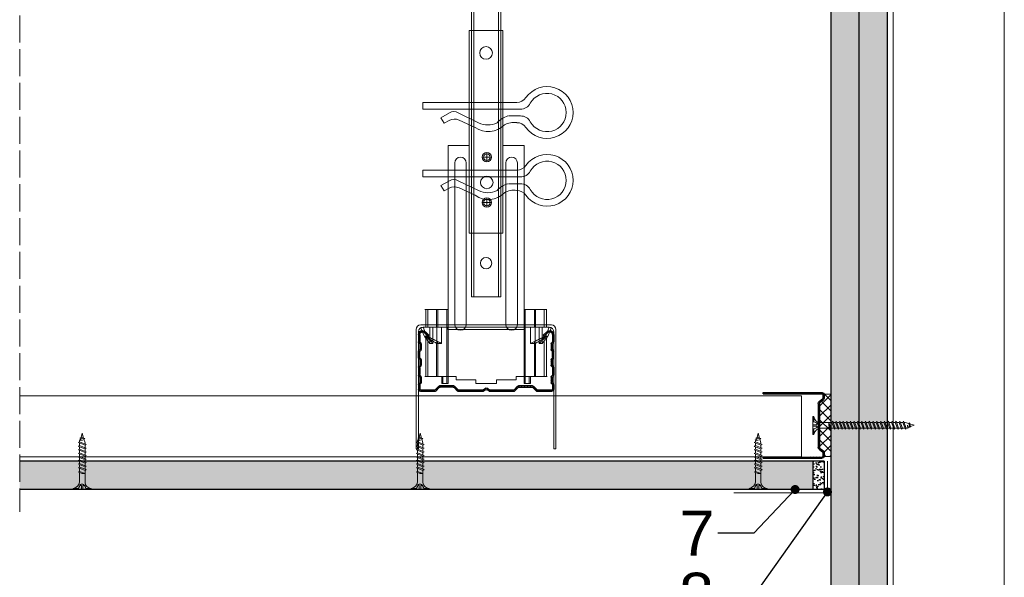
# Model space of a CAD drawing. Header units: millimetres. Extents: x -716 to 4054, y 815 to 2754.
# Tile 26 of 36: x 3051 to 3488, y 1057 to 1305. Entities that reach past the tile are written whole.
import ezdxf
from ezdxf import colors
from ezdxf.entities.mleader import LeaderData, LeaderLine
from ezdxf.math import Vec2, Vec3

# ---------------------------------------------------------------- set-up
doc = ezdxf.new("R2010")
doc.units = ezdxf.units.MM
doc.linetypes.add('ACAD_ISO02W100', pattern=[15, 12, -3])
for name, color, linetype, lineweight in [('_ISOVER WELNA', 7, 'BATTING', 9), ('_RIGIPS AKCESORIA', 7, 'Continuous', 18), ('_RIGIPS G-K', 7, 'Continuous', 25), ('_RIGIPS PROFIL', 7, 'Continuous', 18), ('KRESKOWANIE', 7, 'Continuous', 9), ('OPISY', 7, 'Continuous', 9), ('PRZERYWANA', 7, 'ACAD_ISO02W100', 9)]:
    doc.layers.add(name, color=color, linetype=linetype, lineweight=lineweight)
doc.styles.get("Standard").update_dxf_attribs({"font": 'arial.ttf'})
doc.linetypes.add('BATTING', pattern='A,0.00254,-2.54,[134,ltypeshp.shx,S=2.54,R=0,X=-2.54,Y=0],-5.08,[134,ltypeshp.shx,S=2.54,R=180,X=2.54,Y=0],-2.54', length=10.16254)
pattern_1 = [(225, (1945.5457, -37.3376), (1.122532, -3.367596), [0, -3.175])]

# ---------------------------------------------------------------- blocks, each defined once
blk = doc.blocks.new('CD 60 ULTRASTIL')
h = blk.add_hatch()
h.set_pattern_fill('ANSI31', color=256, scale=0.3, style=0)
h.paths.add_polyline_path([(542.88, 684.5, -0.302776), (543.49, 684.5), (544.54, 683.79, 0.148069), (544.85, 683.7), (555.42, 683.7, 0.198912), (555.81, 683.86), (557.38, 685.44, -0.198912), (557.77, 685.6), (563.59, 685.6, -0.198912), (563.98, 685.44), (565.55, 683.86, 0.198912), (565.94, 683.7), (572.18, 683.7, 0.414214), (573.18, 684.7), (573.18, 686.74, 0.198912), (573.02, 687.12), (572.74, 687.4, -0.198912), (572.58, 687.79), (572.58, 689.87, -0.198912), (572.74, 690.26), (573.02, 690.54, 0.198912), (573.18, 690.93), (573.18, 694.47, 0.198912), (573.02, 694.86), (572.74, 695.14, -0.198912), (572.58, 695.53), (572.58, 697.61, -0.198912), (572.74, 698), (573.02, 698.28, 0.198912), (573.18, 698.67), (573.18, 701.47, 0.198912), (573.02, 701.86), (572.74, 702.14, -0.198912), (572.58, 702.53), (572.58, 704.61, -0.198912), (572.74, 705), (573.02, 705.28, 0.198912), (573.18, 705.67), (573.18, 708.9, 0.666128), (570.12, 710.18), (568.55, 708.63), (568.93, 708.24), (570.5, 709.79, -0.666128), (572.63, 708.9), (572.63, 705.9, -0.198912), (572.47, 705.51), (572.19, 705.23, 0.198912), (572.03, 704.84), (572.03, 702.3, 0.198912), (572.19, 701.91), (572.47, 701.63, -0.198912), (572.63, 701.25), (572.63, 698.9, -0.198912), (572.47, 698.51), (572.19, 698.23, 0.198912), (572.03, 697.84), (572.03, 695.3, 0.198912), (572.19, 694.91), (572.47, 694.63, -0.198912), (572.63, 694.25), (572.63, 691.16, -0.198912), (572.47, 690.77), (572.19, 690.49, 0.198912), (572.03, 690.1), (572.03, 687.56, 0.198912), (572.19, 687.17), (572.47, 686.9, -0.198912), (572.63, 686.51), (572.63, 684.7, -0.414214), (572.18, 684.25), (566.17, 684.25, -0.198912), (565.78, 684.41), (564.2, 685.99, 0.198912), (563.82, 686.15), (557.55, 686.15, 0.198912), (557.16, 685.99), (555.58, 684.41, -0.198912), (555.19, 684.25), (545.01, 684.25, -0.148069), (544.71, 684.34), (543.49, 685.16, 0.302776), (542.88, 685.16), (541.65, 684.34, -0.148069), (541.35, 684.25), (531.17, 684.25, -0.198912), (530.78, 684.41), (529.2, 685.99, 0.198912), (528.82, 686.15), (522.55, 686.15, 0.198912), (522.16, 685.99), (520.58, 684.41, -0.198912), (520.19, 684.25), (514.18, 684.25, -0.414214), (513.73, 684.7), (513.73, 686.51, -0.198912), (513.89, 686.9), (514.17, 687.17, 0.198912), (514.33, 687.56), (514.33, 690.1, 0.198912), (514.17, 690.49), (513.89, 690.77, -0.198912), (513.73, 691.16), (513.73, 694.25, -0.198912), (513.89, 694.63), (514.17, 694.91, 0.198912), (514.33, 695.3), (514.33, 697.84, 0.198912), (514.17, 698.23), (513.89, 698.51, -0.198912), (513.73, 698.9), (513.73, 701.25, -0.198912), (513.89, 701.63), (514.17, 701.91, 0.198912), (514.33, 702.3), (514.33, 704.84, 0.198912), (514.17, 705.23), (513.89, 705.51, -0.198912), (513.73, 705.9), (513.73, 708.9, -0.666128), (515.86, 709.79), (517.43, 708.24), (517.81, 708.63), (516.25, 710.18, 0.666128), (513.18, 708.9), (513.18, 705.67, 0.198912), (513.34, 705.28), (513.62, 705, -0.198912), (513.78, 704.61), (513.78, 702.53, -0.198912), (513.62, 702.14), (513.34, 701.86, 0.198912), (513.18, 701.47), (513.18, 698.67, 0.198912), (513.34, 698.28), (513.62, 698, -0.198912), (513.78, 697.61), (513.78, 695.53, -0.198912), (513.62, 695.14), (513.34, 694.86, 0.198912), (513.18, 694.47), (513.18, 690.93, 0.198912), (513.34, 690.54), (513.62, 690.26, -0.198912), (513.78, 689.87), (513.78, 687.79, -0.198912), (513.62, 687.4), (513.34, 687.12, 0.198912), (513.18, 686.74), (513.18, 684.7, 0.414214), (514.18, 683.7), (520.42, 683.7, 0.198912), (520.81, 683.86), (522.38, 685.44, -0.198912), (522.77, 685.6), (528.59, 685.6, -0.198912), (528.98, 685.44), (530.55, 683.86, 0.198912), (530.94, 683.7), (541.51, 683.7, 0.148069), (541.82, 683.79)])
for p, q in [((513.18, 708.9), (513.18, 705.67)), ((513.73, 708.9), (513.73, 705.9)), ((515.86, 709.79), (517.43, 708.24)), ((516.25, 710.18), (517.81, 708.63)), ((517.43, 708.24), (517.81, 708.63)), ((570.12, 710.18), (568.55, 708.63)), ((568.93, 708.24), (568.55, 708.63)), ((570.5, 709.79), (568.93, 708.24)), ((572.63, 708.9), (572.63, 705.9)), ((573.18, 708.9), (573.18, 705.67)), ((513.34, 705.28), (513.62, 705)), ((513.78, 704.61), (513.78, 702.53)), ((513.89, 705.51), (514.17, 705.23)), ((514.33, 704.84), (514.33, 702.3)), ((572.03, 704.84), (572.03, 702.3)), ((572.47, 705.51), (572.19, 705.23)), ((572.58, 704.61), (572.58, 702.53)), ((573.02, 705.28), (572.74, 705)), ((513.18, 698.67), (513.18, 701.47)), ((513.34, 701.86), (513.62, 702.14)), ((513.73, 698.9), (513.73, 701.25)), ((513.89, 701.63), (514.17, 701.91)), ((572.47, 701.63), (572.19, 701.91)), ((572.63, 698.9), (572.63, 701.25)), ((573.02, 701.86), (572.74, 702.14)), ((573.18, 698.67), (573.18, 701.47)), ((513.34, 698.28), (513.62, 698)), ((513.34, 694.86), (513.62, 695.14)), ((513.78, 697.61), (513.78, 695.53)), ((513.89, 698.51), (514.17, 698.23)), ((513.89, 694.63), (514.17, 694.91)), ((514.33, 697.84), (514.33, 695.3)), ((572.03, 697.84), (572.03, 695.3)), ((572.47, 698.51), (572.19, 698.23)), ((572.47, 694.63), (572.19, 694.91)), ((572.58, 697.61), (572.58, 695.53)), ((573.02, 698.28), (572.74, 698)), ((573.02, 694.86), (572.74, 695.14)), ((513.18, 694.47), (513.18, 690.93)), ((513.34, 690.54), (513.62, 690.26)), ((513.73, 694.25), (513.73, 691.16)), ((513.89, 690.77), (514.17, 690.49)), ((572.47, 690.77), (572.19, 690.49)), ((572.63, 694.25), (572.63, 691.16)), ((573.02, 690.54), (572.74, 690.26)), ((573.18, 694.47), (573.18, 690.93)), ((513.18, 686.74), (513.18, 684.7)), ((513.34, 687.12), (513.62, 687.4)), ((513.73, 686.51), (513.73, 684.7)), ((513.78, 689.87), (513.78, 687.79)), ((513.89, 686.9), (514.17, 687.17)), ((514.33, 690.1), (514.33, 687.56)), ((522.55, 686.15), (528.82, 686.15)), ((557.55, 686.15), (563.82, 686.15)), ((572.03, 690.1), (572.03, 687.56)), ((572.47, 686.9), (572.19, 687.17)), ((572.58, 689.87), (572.58, 687.79)), ((572.63, 686.51), (572.63, 684.7)), ((573.02, 687.12), (572.74, 687.4)), ((573.18, 686.74), (573.18, 684.7)), ((514.18, 684.25), (520.19, 684.25)), ((514.18, 683.7), (520.42, 683.7)), ((520.58, 684.41), (522.16, 685.99)), ((520.81, 683.86), (522.38, 685.44)), ((528.59, 685.6), (522.77, 685.6)), ((530.55, 683.86), (528.98, 685.44)), ((530.78, 684.41), (529.2, 685.99)), ((530.94, 683.7), (541.51, 683.7)), ((531.17, 684.25), (541.35, 684.25)), ((541.65, 684.34), (542.88, 685.16)), ((541.82, 683.79), (542.88, 684.5)), ((544.71, 684.34), (543.49, 685.16)), ((544.54, 683.79), (543.49, 684.5)), ((544.85, 683.7), (555.42, 683.7)), ((545.01, 684.25), (555.19, 684.25)), ((555.58, 684.41), (557.16, 685.99)), ((555.81, 683.86), (557.38, 685.44)), ((557.77, 685.6), (563.59, 685.6)), ((565.55, 683.86), (563.98, 685.44)), ((565.78, 684.41), (564.2, 685.99)), ((565.94, 683.7), (572.18, 683.7)), ((566.17, 684.25), (572.18, 684.25))]:
    blk.add_line(p, q)
for centre, radius, start, end in [((514.98, 708.9), 1.8, 45.3251, 180), ((514.98, 708.9), 1.25, 45.3251, 180), ((571.38, 708.9), 1.8, 360, 134.6749), ((571.38, 708.9), 1.25, 360, 134.6749), ((513.73, 705.67), 0.55, 180, 225), ((513.23, 704.61), 0.55, 0, 45), ((514.28, 705.9), 0.55, 180, 225), ((513.78, 704.84), 0.55, 0, 45), ((572.58, 704.84), 0.55, 135, 180), ((572.08, 705.9), 0.55, 315, 0), ((573.13, 704.61), 0.55, 135, 180), ((572.63, 705.67), 0.55, 315, 0), ((513.73, 701.47), 0.55, 135, 180), ((513.23, 702.53), 0.55, 315, 0), ((514.28, 701.25), 0.55, 135, 180), ((513.78, 702.3), 0.55, 315, 0), ((572.58, 702.3), 0.55, 180, 225), ((572.08, 701.25), 0.55, 0, 45), ((573.13, 702.53), 0.55, 180, 225), ((572.63, 701.47), 0.55, 0, 45), ((513.73, 698.67), 0.55, 180, 225), ((513.73, 694.47), 0.55, 135, 180), ((513.23, 697.61), 0.55, 360, 45), ((513.23, 695.53), 0.55, 315, 0), ((514.28, 698.9), 0.55, 180, 225), ((513.78, 697.84), 0.55, 0, 45), ((513.78, 695.3), 0.55, 315, 0), ((572.58, 697.84), 0.55, 135, 180), ((572.58, 695.3), 0.55, 180, 225), ((572.08, 698.9), 0.55, 315, 0), ((573.13, 697.61), 0.55, 135, 180), ((573.13, 695.53), 0.55, 180, 225), ((572.63, 698.67), 0.55, 315, 0), ((572.63, 694.47), 0.55, 0, 45), ((513.73, 690.93), 0.55, 180, 225), ((514.28, 694.25), 0.55, 135, 180), ((514.28, 691.16), 0.55, 180, 225), ((513.78, 690.1), 0.55, 360, 45), ((572.58, 690.1), 0.55, 135, 180), ((572.08, 694.25), 0.55, 0, 45), ((572.08, 691.16), 0.55, 315, 0), ((572.63, 690.93), 0.55, 315, 0), ((513.73, 686.74), 0.55, 135, 180), ((513.23, 689.87), 0.55, 0, 45), ((513.23, 687.79), 0.55, 315, 0), ((514.28, 686.51), 0.55, 135, 180), ((513.78, 687.56), 0.55, 315, 360), ((522.55, 685.6), 0.55, 90, 135), ((528.82, 685.6), 0.55, 45, 90), ((557.55, 685.6), 0.55, 90, 135), ((563.82, 685.6), 0.55, 45, 90), ((572.58, 687.56), 0.55, 180, 225), ((572.08, 686.51), 0.55, 360, 45), ((573.13, 689.87), 0.55, 135, 180), ((573.13, 687.79), 0.55, 180, 225), ((572.63, 686.74), 0.55, 360, 45), ((514.18, 684.7), 1, 180, 270), ((514.18, 684.7), 0.45, 180, 270), ((520.19, 684.8), 0.55, 270, 315), ((520.42, 684.25), 0.55, 270, 315), ((522.77, 685.05), 0.55, 90, 135), ((528.59, 685.05), 0.55, 45, 90), ((530.94, 684.25), 0.55, 225, 270), ((531.17, 684.8), 0.55, 225, 270), ((541.35, 684.8), 0.55, 270, 303.6901), ((541.51, 684.25), 0.55, 270, 303.6901), ((543.18, 684.7), 0.55, 56.3099, 123.6901), ((543.18, 684.04), 0.55, 56.3099, 123.6901), ((544.85, 684.25), 0.55, 236.3099, 270), ((545.01, 684.8), 0.55, 236.3099, 270), ((555.19, 684.8), 0.55, 270, 315), ((555.42, 684.25), 0.55, 270, 315), ((557.77, 685.05), 0.55, 90, 135), ((563.59, 685.05), 0.55, 45, 90), ((565.94, 684.25), 0.55, 225, 270), ((566.17, 684.8), 0.55, 225, 270), ((572.18, 684.7), 1, 270, 0), ((572.18, 684.7), 1, 270, 360), ((572.18, 684.7), 0.45, 270, 360)]:
    blk.add_arc(centre, radius, start, end)
blk = doc.blocks.new('wieszak noniuszowy widok')
for p, q in [((367.75, 93.63), (382.75, 93.63)), ((367.75, 3.63), (367.75, 93.63)), ((368.75, 3.63), (368.75, 93.63)), ((381.75, 3.63), (381.75, 93.63)), ((382.75, 3.63), (382.75, 93.63)), ((367.75, 42.47), (358.34, 42.47)), ((358.34, -30.29), (358.34, 42.47)), ((374.93, 39.42), (374.93, 35.32)), ((392.15, 42.47), (382.75, 42.47)), ((392.15, 42.47), (392.15, -30.29)), ((392.15, 42.47), (392.15, -30.29)), ((372.87, 37.38), (376.99, 37.38)), ((361.34, -36.95), (361.34, 34.79)), ((361.34, 34.79), (361.34, -36.95)), ((366.47, 34.79), (366.47, -36.95)), ((366.47, -36.95), (366.47, 34.79)), ((384.02, -36.95), (384.02, 34.79)), ((384.02, 34.79), (384.02, -36.95)), ((389.14, 34.79), (389.14, -36.95)), ((389.14, 34.79), (389.14, -36.95)), ((374.93, 19.27), (374.93, 15.17)), ((372.87, 17.23), (376.99, 17.23)), ((367.75, 3.63), (382.75, 3.63)), ((348.22, -30.29), (358.37, -30.29)), ((348.44, -30.29), (348.44, -38.17)), ((349.43, -30.29), (349.43, -38.17)), ((353.28, -30.29), (353.28, -38.17)), ((353.8, -30.29), (353.8, -38.17)), ((357.85, -30.29), (357.85, -63.08)), ((358.37, -30.29), (358.37, -63.08)), ((392.13, -30.29), (392.13, -63.08)), ((392.15, -30.29), (392.15, -60.01)), ((392.15, -30.29), (392.15, -60.01)), ((402.37, -30.29), (392.16, -30.29)), ((392.64, -30.29), (392.64, -63.08)), ((396.7, -30.29), (396.7, -38.17)), ((397.21, -30.29), (397.21, -38.17)), ((401.07, -30.29), (401.07, -38.17)), ((402.06, -30.29), (402.06, -38.17)), ((348.13, -38.17), (355.47, -38.17)), ((350.32, -38.17), (350.32, -45.34)), ((351.68, -45.34), (351.68, -38.17)), ((353.44, -45.34), (353.44, -38.17)), ((355.47, -38.17), (355.47, -45.34)), ((395.03, -45.34), (395.03, -38.17)), ((395.03, -38.17), (402.39, -38.17)), ((397.05, -38.17), (397.05, -45.34)), ((398.82, -38.17), (398.82, -45.34)), ((400.18, -45.34), (400.18, -38.17)), ((348.11, -42.32), (348.14, -42.29)), ((348.11, -42.37), (348.11, -42.32)), ((348.12, -42.43), (348.11, -42.37)), ((348.15, -42.51), (348.12, -42.43)), ((348.14, -42.29), (348.17, -42.28)), ((348.19, -42.61), (348.15, -42.51)), ((348.17, -42.28), (348.23, -42.28)), ((349.22, -42.28), (348.19, -42.28)), ((348.26, -42.72), (348.19, -42.61)), ((348.23, -42.28), (348.31, -42.3)), ((348.34, -42.84), (348.26, -42.72)), ((348.31, -42.3), (348.41, -42.34)), ((348.45, -43), (348.34, -42.84)), ((348.41, -42.34), (348.53, -42.39)), ((348.44, -42.99), (348.44, -60.01)), ((348.58, -43.18), (348.45, -43)), ((349.57, -43.07), (348.5, -43.07)), ((348.53, -42.39), (348.66, -42.46)), ((348.72, -43.37), (348.58, -43.18)), ((348.66, -42.46), (348.81, -42.54)), ((348.89, -43.59), (348.72, -43.37)), ((348.81, -42.54), (348.96, -42.63)), ((349.08, -43.83), (348.89, -43.59)), ((348.96, -42.63), (349.14, -42.73)), ((349.15, -42.29), (349.13, -42.32)), ((349.13, -42.32), (349.13, -42.36)), ((349.13, -42.36), (349.14, -42.41)), ((349.14, -42.41), (349.16, -42.47)), ((349.14, -42.73), (349.38, -42.88)), ((349.18, -42.28), (349.15, -42.29)), ((349.16, -42.47), (349.19, -42.54)), ((349.22, -42.28), (349.18, -42.28)), ((349.19, -42.54), (349.24, -42.62)), ((349.28, -42.28), (349.22, -42.28)), ((349.24, -42.62), (349.3, -42.71)), ((349.34, -42.29), (349.28, -42.28)), ((349.3, -42.71), (349.44, -42.91)), ((349.43, -42.32), (349.34, -42.29)), ((349.38, -42.88), (349.66, -43.05)), ((349.52, -42.35), (349.43, -42.32)), ((349.43, -42.9), (349.43, -60.01)), ((349.44, -42.91), (349.55, -43.05)), ((349.62, -42.4), (349.52, -42.35)), ((349.55, -43.05), (349.68, -43.2)), ((349.74, -42.46), (349.62, -42.4)), ((349.66, -43.05), (349.96, -43.25)), ((350.92, -43.07), (349.68, -43.07)), ((349.68, -43.2), (349.82, -43.37)), ((349.88, -42.52), (349.74, -42.46)), ((349.82, -43.37), (349.98, -43.56)), ((350.03, -42.6), (349.88, -42.52)), ((349.96, -43.25), (350.28, -43.46)), ((349.98, -43.56), (350.15, -43.76)), ((350.2, -42.69), (350.03, -42.6)), ((350.38, -42.79), (350.2, -42.69)), ((350.28, -43.46), (350.63, -43.68)), ((350.58, -42.89), (350.38, -42.79)), ((350.78, -43), (350.58, -42.89)), ((350.63, -43.68), (350.99, -43.91)), ((351, -43.12), (350.78, -43)), ((351.23, -43.25), (351, -43.12)), ((351.48, -43.37), (351.23, -43.25)), ((351.99, -43.64), (351.48, -43.37)), ((352.52, -43.92), (351.99, -43.64)), ((398.51, -43.64), (397.98, -43.92)), ((399.02, -43.37), (398.51, -43.64)), ((399.26, -43.25), (399.02, -43.37)), ((399.49, -43.12), (399.26, -43.25)), ((399.71, -43), (399.49, -43.12)), ((399.51, -43.91), (399.87, -43.68)), ((399.58, -43.07), (400.82, -43.07)), ((399.92, -42.89), (399.71, -43)), ((399.87, -43.68), (400.21, -43.46)), ((400.12, -42.79), (399.92, -42.89)), ((400.3, -42.69), (400.12, -42.79)), ((400.21, -43.46), (400.54, -43.25)), ((400.46, -42.6), (400.3, -42.69)), ((400.35, -43.76), (400.52, -43.56)), ((400.62, -42.52), (400.46, -42.6)), ((400.52, -43.56), (400.68, -43.37)), ((400.54, -43.25), (400.84, -43.05)), ((400.76, -42.46), (400.62, -42.52)), ((400.68, -43.37), (400.82, -43.2)), ((400.88, -42.4), (400.76, -42.46)), ((400.82, -43.2), (400.95, -43.05)), ((400.84, -43.05), (401.12, -42.88)), ((400.98, -42.35), (400.88, -42.4)), ((400.93, -43.07), (402, -43.07)), ((400.95, -43.05), (401.06, -42.91)), ((401.07, -42.32), (400.98, -42.35)), ((401.06, -42.91), (401.2, -42.71)), ((401.15, -42.29), (401.07, -42.32)), ((401.07, -42.9), (401.07, -60.01)), ((401.12, -42.88), (401.36, -42.73)), ((401.22, -42.28), (401.15, -42.29)), ((401.2, -42.71), (401.26, -42.62)), ((401.27, -42.28), (401.22, -42.28)), ((401.26, -42.62), (401.3, -42.54)), ((401.32, -42.28), (401.27, -42.28)), ((401.27, -42.28), (402.31, -42.28)), ((401.3, -42.54), (401.34, -42.47)), ((401.35, -42.29), (401.32, -42.28)), ((401.34, -42.47), (401.36, -42.41)), ((401.36, -42.32), (401.35, -42.29)), ((401.37, -42.36), (401.36, -42.32)), ((401.36, -42.41), (401.37, -42.36)), ((401.36, -42.73), (401.54, -42.63)), ((401.61, -43.59), (401.42, -43.83)), ((401.54, -42.63), (401.69, -42.54)), ((401.77, -43.37), (401.61, -43.59)), ((401.69, -42.54), (401.84, -42.46)), ((401.92, -43.18), (401.77, -43.37)), ((401.84, -42.46), (401.97, -42.39)), ((402.05, -43), (401.92, -43.18)), ((401.97, -42.39), (402.09, -42.34)), ((402.16, -42.84), (402.05, -43)), ((402.06, -42.99), (402.06, -60.01)), ((402.09, -42.34), (402.18, -42.3)), ((402.24, -42.72), (402.16, -42.84)), ((402.18, -42.3), (402.26, -42.28)), ((402.3, -42.61), (402.24, -42.72)), ((402.26, -42.28), (402.33, -42.28)), ((402.35, -42.51), (402.3, -42.61)), ((402.33, -42.28), (402.36, -42.29)), ((402.38, -42.43), (402.35, -42.51)), ((402.36, -42.29), (402.39, -42.32)), ((402.39, -42.37), (402.38, -42.43)), ((402.39, -42.32), (402.39, -42.37)), ((349.28, -44.08), (349.08, -43.83)), ((349.49, -44.34), (349.28, -44.08)), ((349.72, -44.62), (349.49, -44.34)), ((350.01, -44.98), (349.72, -44.62)), ((350.32, -45.34), (350.01, -44.98)), ((350.15, -43.76), (350.34, -43.96)), ((351.68, -45.34), (350.32, -45.34)), ((350.34, -43.96), (350.54, -44.17)), ((350.54, -44.17), (350.75, -44.4)), ((350.75, -44.4), (350.97, -44.63)), ((350.97, -44.63), (351.19, -44.86)), ((350.99, -43.91), (351.36, -44.14)), ((351.19, -44.86), (351.43, -45.11)), ((351.36, -44.14), (351.74, -44.37)), ((351.43, -45.11), (351.68, -45.34)), ((351.74, -44.37), (352.07, -44.57)), ((352.07, -44.57), (352.41, -44.78)), ((352.41, -44.78), (352.77, -44.98)), ((353.08, -44.19), (352.52, -43.92)), ((352.77, -44.98), (353.14, -45.18)), ((353.43, -44.35), (353.08, -44.19)), ((353.14, -45.18), (353.28, -45.26)), ((353.28, -45.26), (353.36, -45.3)), ((353.28, -45.26), (353.28, -60.01)), ((353.36, -45.3), (353.44, -45.34)), ((353.8, -44.52), (353.43, -44.35)), ((355.47, -45.34), (353.44, -45.34)), ((354.66, -44.92), (353.8, -44.52)), ((353.8, -44.52), (353.8, -60.01)), ((355.47, -45.34), (354.66, -44.92)), ((395.84, -44.92), (395.03, -45.34)), ((395.03, -45.34), (397.05, -45.34)), ((396.7, -44.52), (395.84, -44.92)), ((397.07, -44.35), (396.7, -44.52)), ((396.7, -44.52), (396.7, -60.01)), ((397.05, -45.34), (397.13, -45.3)), ((397.42, -44.19), (397.07, -44.35)), ((397.13, -45.3), (397.21, -45.26)), ((397.21, -45.26), (397.36, -45.18)), ((397.21, -45.26), (397.21, -60.01)), ((397.36, -45.18), (397.73, -44.98)), ((397.98, -43.92), (397.42, -44.19)), ((397.73, -44.98), (398.09, -44.78)), ((398.09, -44.78), (398.43, -44.57)), ((398.43, -44.57), (398.76, -44.37)), ((398.76, -44.37), (399.13, -44.14)), ((398.82, -45.34), (399.07, -45.11)), ((398.82, -45.34), (400.18, -45.34)), ((399.07, -45.11), (399.3, -44.86)), ((399.13, -44.14), (399.51, -43.91)), ((399.3, -44.86), (399.53, -44.63)), ((399.53, -44.63), (399.74, -44.4)), ((399.74, -44.4), (399.96, -44.17)), ((399.96, -44.17), (400.16, -43.96)), ((400.16, -43.96), (400.35, -43.76)), ((400.49, -44.98), (400.18, -45.34)), ((400.78, -44.62), (400.49, -44.98)), ((401.01, -44.34), (400.78, -44.62)), ((401.22, -44.08), (401.01, -44.34)), ((401.42, -43.83), (401.22, -44.08)), ((348.11, -60.01), (361.93, -60.01)), ((355.57, -63.08), (355.57, -60.01)), ((356.08, -60.01), (356.08, -63.08)), ((361.93, -60.01), (361.93, -61.55)), ((361.93, -60.01), (361.93, -61.55)), ((388.57, -60.01), (388.57, -61.55)), ((402.39, -60.01), (388.57, -60.01)), ((388.57, -60.01), (388.57, -61.55)), ((394.42, -63.08), (394.42, -60.01)), ((394.93, -60.01), (394.93, -63.08)), ((357.85, -63.08), (355.57, -63.08)), ((356.08, -63.08), (355.57, -63.08)), ((356.08, -63.08), (358.37, -63.08)), ((358.37, -63.08), (357.85, -63.08)), ((370.64, -61.55), (361.93, -61.55)), ((370.64, -61.55), (370.64, -63.08)), ((370.64, -61.55), (370.64, -63.08)), ((379.86, -63.08), (370.64, -63.08)), ((370.64, -63.08), (379.86, -63.08)), ((388.57, -61.55), (379.86, -61.55)), ((379.86, -61.55), (379.86, -63.08)), ((379.86, -61.55), (379.86, -63.08)), ((392.13, -63.08), (394.42, -63.08)), ((392.64, -63.08), (392.13, -63.08)), ((394.93, -63.08), (392.64, -63.08)), ((394.93, -63.08), (394.42, -63.08))]:
    blk.add_line(p, q)
for centre, radius in [((375.25, 83.63), 2.81), ((374.93, 37.38), 2.06), ((374.93, 37.38), 1.46), ((374.93, 26.11), 2.81), ((374.93, 17.23), 2.06), ((374.93, 17.23), 1.46)]:
    blk.add_circle(centre, radius)
for centre, start, end in [((363.91, 34.79), 0, 180), ((386.58, 34.79), 0, 180), ((363.91, -36.95), 180, 0), ((386.58, -36.95), 180, 0)]:
    blk.add_arc(centre, 2.56, start, end)
blk = doc.blocks.new('noniusz gorny widok')
for p, q in [((418.67, 301.96), (418.67, 302.96)), ((418.67, 302.96), (443.67, 302.96)), ((418.67, 301.96), (443.67, 301.96)), ((421.67, 301.96), (425.67, 301.96)), ((443.67, 301.96), (443.67, 302.96)), ((424.67, 11.96), (424.67, 281.05)), ((425.67, 11.96), (425.67, 281.05)), ((436.67, 11.96), (436.67, 281.05)), ((437.67, 11.96), (437.67, 281.05)), ((424.67, 11.96), (437.67, 11.96))]:
    blk.add_line(p, q)
for centre in [(431.17, 261.05), (431.17, 26.96)]:
    blk.add_circle(centre, 2.5)
for centre, radius, start, end in [((386.97, 281.54), 37.7, 359.2509, 32.7784), ((383.61, 281.48), 42.06, 359.4173, 29.1348), ((423.67, 301.96), 2, 180, 0), ((478.72, 281.48), 42.06, 150.8652, 180.5827), ((438.67, 301.96), 2, 180, 0), ((475.36, 281.54), 37.7, 147.2216, 180.7491)]:
    blk.add_arc(centre, radius, start, end)
blk = doc.blocks.new('klamra')
at = {"layer": '_RIGIPS AKCESORIA'}
for p, q in [((6828.19, 2764.92), (6828.19, 2806.53)), ((6831.19, 2764.92), (6831.19, 2808.19)), ((6834.19, 2802.92), (6834.19, 2808.19)), ((6832.87, 2780.55), (6837.19, 2789.57)), ((6839.31, 2788.09), (6836.06, 2780.95)), ((6832.86, 2776.63), (6835, 2772.92)), ((6836.19, 2776.54), (6837.38, 2774.29)), ((6835, 2772.92), (6837.38, 2774.29)), ((6831.19, 2764.92), (6828.19, 2764.92))]:
    blk.add_line(p, q, dxfattribs=at)
for centre, radius, start, end in [((6832.69, 2820.02), 11.5, 305.1527, 234.8473), ((6832.69, 2820.02), 8.5, 298.7822, 241.2178), ((6823.19, 2806.53), 5, 0, 54.8473), ((6826.19, 2808.19), 5, 0, 61.2178), ((6839.19, 2808.19), 5, 118.7822, 180), ((6842.19, 2806.53), 5, 125.1527, 180), ((6845.23, 2805.18), 8.16, 170.4436, 210.2847), ((6843.93, 2805.32), 10.09, 195.2653, 228.1308), ((6829.23, 2793.69), 8.97, 332.6387, 27.3613), ((6831.19, 2793.92), 10, 324.3132, 45.573), ((6835.87, 2778.58), 3.59, 146.8414, 212.9715), ((6840.61, 2778.88), 5, 155.5109, 207.8622)]:
    blk.add_arc(centre, radius, start, end, dxfattribs=at)
blk = doc.blocks.new('TN 25')
at = {"layer": '_RIGIPS AKCESORIA'}
for p, q in [((0, -0.84), (0, 7.16)), ((0, 7.16), (0.46, 7.16)), ((0.46, 4.78), (0, 4.78)), ((0.46, 7.16), (0.46, 4.78)), ((3.02, 4.46), (8.47, 4.46)), ((7.12, 4.46), (7.12, 3.18)), ((8.03, 2.01), (7.12, 4.46)), ((8.47, 4.46), (8.79, 5)), ((9.61, 1.51), (8.47, 4.46)), ((8.79, 5), (9.93, 2.01)), ((9, 4.46), (10.1, 4.46)), ((10.1, 4.46), (10.41, 5)), ((11.23, 1.51), (10.1, 4.46)), ((10.41, 5), (11.56, 2.01)), ((10.62, 4.46), (11.67, 4.46)), ((11.67, 4.46), (11.99, 5)), ((12.81, 1.51), (11.67, 4.46)), ((11.99, 5), (13.14, 2.01)), ((12.2, 4.46), (13.21, 4.46)), ((13.21, 4.46), (13.52, 5)), ((14.34, 1.51), (13.21, 4.46)), ((13.52, 5), (14.67, 2.01)), ((13.73, 4.46), (14.8, 4.46)), ((14.8, 4.46), (15.12, 5)), ((15.94, 1.51), (14.8, 4.46)), ((15.12, 5), (16.26, 2.01)), ((15.33, 4.46), (16.42, 4.46)), ((16.42, 4.46), (16.73, 5)), ((17.55, 1.51), (16.42, 4.46)), ((16.73, 5), (17.88, 2.01)), ((16.94, 4.46), (17.99, 4.46)), ((17.99, 4.46), (18.31, 5)), ((19.13, 1.51), (17.99, 4.46)), ((18.31, 5), (19.45, 2.01)), ((18.52, 4.46), (19.68, 4.46)), ((19.68, 4.46), (20, 5)), ((20.82, 1.51), (19.68, 4.46)), ((20, 5), (21.14, 2.01)), ((20.21, 4.46), (20.7, 4.46)), ((20.7, 4.46), (22.28, 3.98)), ((22.28, 3.98), (22.56, 4.37)), ((22.56, 4.37), (23.03, 2.71)), ((0, 3.5), (1.77, 3.5)), ((0, 2.83), (1.77, 2.83)), ((0.46, 1.64), (0, 1.64)), ((0.46, -0.84), (0.46, 1.64)), ((1.77, 3.5), (1.77, 4.2)), ((1.77, 2.83), (1.77, 2.18)), ((7.49, 2.01), (3.55, 2.01)), ((7.12, 3.18), (7.65, 1.53)), ((7.65, 1.53), (8.03, 2.01)), ((9.41, 2.01), (8.03, 2.01)), ((9.93, 2.01), (9.61, 1.51)), ((11.04, 2.01), (9.93, 2.01)), ((11.56, 2.01), (11.23, 1.51)), ((12.61, 2.01), (11.56, 2.01)), ((13.14, 2.01), (12.81, 1.51)), ((14.15, 2.01), (13.14, 2.01)), ((14.67, 2.01), (14.34, 1.51)), ((15.74, 2.01), (14.67, 2.01)), ((16.26, 2.01), (15.94, 1.51)), ((17.36, 2.01), (16.26, 2.01)), ((17.88, 2.01), (17.55, 1.51)), ((18.93, 2.01), (17.88, 2.01)), ((19.45, 2.01), (19.13, 1.51)), ((19.45, 2.01), (20.62, 2.01)), ((21.14, 2.01), (20.82, 1.51)), ((21.14, 2.01), (21.81, 2.12)), ((21.85, 1.83), (21.67, 3.28)), ((21.67, 3.28), (22.14, 2.4)), ((22.14, 2.4), (21.85, 1.83)), ((22.7, 2.36), (22.14, 2.4)), ((22.7, 2.36), (22.28, 3.98)), ((23.03, 2.71), (22.7, 2.36)), ((22.71, 3.85), (25, 3.24)), ((25, 3.24), (23.03, 2.71)), ((0, -0.84), (0.46, -0.84))]:
    blk.add_line(p, q, dxfattribs=at)
for centre, major_axis, ratio, start_param, end_param in [((3.09, 7.67), (0.17, 3.2), 0.826134, 1.773653, 3.180586), ((-0.04, 0.9), (0, 3.93), 0.848176, -0.720942, -0.151112), ((3.37, -1.57), (0.28, 3.57), 0.832181, 0.035984, 1.430787), ((-2.73, 15.91), (0, 14.76), 0.848176, 3.399396, 3.475072), ((0.59, 4.62), (0, 2.81), 0.848176, 3.475072, 3.862535), ((1.66, 3.18), (0, 0.895), 0.848176, -1.552777, -0.720942), ((1.66, 3.18), (0, 0.895), 0.848176, 3.862535, 4.730408)]:
    blk.add_ellipse(centre, major_axis=major_axis, ratio=ratio, start_param=start_param, end_param=end_param, dxfattribs=at)
blk = doc.blocks.new('UD 30 ULTRASTIL')
h = blk.add_hatch()
h.set_pattern_fill('ANSI31', color=256, scale=0.3, style=0)
h.paths.add_polyline_path([(684.71, 712.9), (658.51, 712.9, 0.414214), (657.71, 712.1), (657.71, 710.25, 0.236068), (658.03, 709.61), (659.39, 708.59, -0.236068), (659.71, 707.95), (659.71, 688.65, -0.236068), (659.39, 688.01), (658.03, 686.99, 0.236068), (657.71, 686.35), (657.71, 684.5, 0.414214), (658.51, 683.7), (684.71, 683.7), (684.71, 684.25), (658.51, 684.25, -0.414214), (658.26, 684.5), (658.26, 686.35, -0.236068), (658.36, 686.55), (659.72, 687.57, 0.236068), (660.26, 688.65), (660.26, 707.95, 0.236068), (659.72, 709.03), (658.36, 710.05, -0.236068), (658.26, 710.25), (658.26, 712.1, -0.414214), (658.51, 712.35), (684.71, 712.35)])
for p, q in [((684.71, 712.9), (658.51, 712.9)), ((684.71, 712.35), (658.51, 712.35)), ((684.71, 712.35), (684.71, 712.9)), ((657.71, 712.1), (657.71, 710.25)), ((659.39, 708.59), (658.03, 709.61)), ((658.26, 712.1), (658.26, 710.25)), ((659.72, 709.03), (658.36, 710.05)), ((659.71, 707.95), (659.71, 688.65)), ((660.26, 707.95), (660.26, 688.65)), ((657.71, 686.35), (657.71, 684.5)), ((659.39, 688.01), (658.03, 686.99)), ((658.26, 686.35), (658.26, 684.5)), ((659.72, 687.57), (658.36, 686.55)), ((684.71, 684.25), (658.51, 684.25)), ((684.71, 683.7), (658.51, 683.7)), ((684.71, 683.7), (684.71, 684.25))]:
    blk.add_line(p, q)
for centre, radius, start, end in [((658.51, 712.1), 0.8, 90, 180), ((658.51, 712.1), 0.25, 90, 180), ((658.51, 710.25), 0.8, 180, 233.1301), ((658.51, 710.25), 0.25, 180, 233.1301), ((658.91, 707.95), 0.8, 0, 53.1301), ((658.91, 707.95), 1.35, 0, 53.1301), ((658.51, 686.35), 0.8, 126.8699, 180), ((658.51, 686.35), 0.25, 126.8699, 180), ((658.91, 688.65), 0.8, 306.8699, 0), ((658.91, 688.65), 1.35, 306.8699, 0), ((658.51, 684.5), 0.8, 180, 270), ((658.51, 684.5), 0.25, 180, 270)]:
    blk.add_arc(centre, radius, start, end)
blk = doc.blocks.new('TN 45')
at = {"layer": '_RIGIPS AKCESORIA'}
for p, q in [((0, -0.84), (0, 7.16)), ((0, 7.16), (0.46, 7.16)), ((0.46, 4.78), (0, 4.78)), ((0.46, 7.16), (0.46, 4.78)), ((3.02, 4.46), (8.47, 4.46)), ((7.12, 4.46), (7.12, 3.18)), ((8.03, 2.01), (7.12, 4.46)), ((8.47, 4.46), (8.79, 5)), ((9.61, 1.51), (8.47, 4.46)), ((8.79, 5), (9.93, 2.01)), ((9, 4.46), (10.1, 4.46)), ((10.1, 4.46), (10.41, 5)), ((11.23, 1.51), (10.1, 4.46)), ((10.41, 5), (11.56, 2.01)), ((10.62, 4.46), (11.67, 4.46)), ((11.67, 4.46), (11.99, 5)), ((12.81, 1.51), (11.67, 4.46)), ((11.99, 5), (13.14, 2.01)), ((12.2, 4.46), (13.21, 4.46)), ((13.21, 4.46), (13.52, 5)), ((14.34, 1.51), (13.21, 4.46)), ((13.52, 5), (14.67, 2.01)), ((13.73, 4.46), (14.8, 4.46)), ((14.8, 4.46), (15.12, 5)), ((15.94, 1.51), (14.8, 4.46)), ((15.12, 5), (16.26, 2.01)), ((15.33, 4.46), (16.42, 4.46)), ((16.42, 4.46), (16.73, 5)), ((17.55, 1.51), (16.42, 4.46)), ((16.73, 5), (17.88, 2.01)), ((16.94, 4.46), (17.99, 4.46)), ((17.99, 4.46), (18.31, 5)), ((19.13, 1.51), (17.99, 4.46)), ((18.31, 5), (19.45, 2.01)), ((18.52, 4.46), (19.68, 4.46)), ((19.68, 4.46), (20, 5)), ((20.82, 1.51), (19.68, 4.46)), ((20, 5), (21.14, 2.01)), ((20.21, 4.46), (21.37, 4.46)), ((21.37, 4.46), (21.69, 5)), ((22.51, 1.51), (21.37, 4.46)), ((21.69, 5), (22.83, 2.01)), ((21.9, 4.46), (23.06, 4.46)), ((23.06, 4.46), (23.38, 5)), ((24.2, 1.51), (23.06, 4.46)), ((23.38, 5), (24.52, 2.01)), ((23.59, 4.46), (24.75, 4.46)), ((24.75, 4.46), (25.07, 5)), ((25.89, 1.51), (24.75, 4.46)), ((25.07, 5), (26.21, 2.01)), ((25.28, 4.46), (26.44, 4.46)), ((26.44, 4.46), (26.76, 5)), ((27.58, 1.51), (26.44, 4.46)), ((26.76, 5), (27.9, 2.01)), ((26.96, 4.46), (28.13, 4.46)), ((28.13, 4.46), (28.45, 5)), ((29.27, 1.51), (28.13, 4.46)), ((28.45, 5), (29.59, 2.01)), ((28.65, 4.46), (29.82, 4.46)), ((29.82, 4.46), (30.14, 5)), ((30.96, 1.51), (29.82, 4.46)), ((30.14, 5), (31.28, 2.01)), ((30.34, 4.46), (31.51, 4.46)), ((31.51, 4.46), (31.83, 5)), ((32.65, 1.51), (31.51, 4.46)), ((31.83, 5), (32.97, 2.01)), ((32.03, 4.46), (33.2, 4.46)), ((33.2, 4.46), (33.52, 5)), ((34.34, 1.51), (33.2, 4.46)), ((33.52, 5), (34.66, 2.01)), ((33.72, 4.46), (34.89, 4.46)), ((34.89, 4.46), (35.21, 5)), ((36.03, 1.51), (34.89, 4.46)), ((35.21, 5), (36.35, 2.01)), ((35.41, 4.46), (36.58, 4.46)), ((36.58, 4.46), (36.9, 5)), ((37.72, 1.51), (36.58, 4.46)), ((36.9, 5), (38.04, 2.01)), ((37.1, 4.46), (38.27, 4.46)), ((38.27, 4.46), (38.59, 5)), ((39.41, 1.51), (38.27, 4.46)), ((38.59, 5), (39.73, 2.01)), ((38.79, 4.46), (39.96, 4.46)), ((39.96, 4.46), (40.28, 5)), ((41.1, 1.51), (39.96, 4.46)), ((40.28, 5), (41.42, 2.01)), ((40.48, 4.46), (40.98, 4.46)), ((40.98, 4.46), (42.56, 3.98)), ((42.56, 3.98), (42.84, 4.37)), ((42.84, 4.37), (43.31, 2.71)), ((0, 3.5), (1.77, 3.5)), ((0, 2.83), (1.77, 2.83)), ((0.46, 1.64), (0, 1.64)), ((0.46, -0.84), (0.46, 1.64)), ((1.77, 3.5), (1.77, 4.2)), ((1.77, 2.83), (1.77, 2.18)), ((7.49, 2.01), (3.55, 2.01)), ((7.12, 3.18), (7.65, 1.53)), ((7.65, 1.53), (8.03, 2.01)), ((9.41, 2.01), (8.03, 2.01)), ((9.93, 2.01), (9.61, 1.51)), ((11.04, 2.01), (9.93, 2.01)), ((11.56, 2.01), (11.23, 1.51)), ((12.61, 2.01), (11.56, 2.01)), ((13.14, 2.01), (12.81, 1.51)), ((14.15, 2.01), (13.14, 2.01)), ((14.67, 2.01), (14.34, 1.51)), ((15.74, 2.01), (14.67, 2.01)), ((16.26, 2.01), (15.94, 1.51)), ((17.36, 2.01), (16.26, 2.01)), ((17.88, 2.01), (17.55, 1.51)), ((18.93, 2.01), (17.88, 2.01)), ((19.45, 2.01), (19.13, 1.51)), ((19.45, 2.01), (20.62, 2.01)), ((20.62, 2.01), (19.57, 2.01)), ((21.14, 2.01), (20.82, 1.51)), ((21.14, 2.01), (22.31, 2.01)), ((22.31, 2.01), (21.26, 2.01)), ((22.83, 2.01), (22.51, 1.51)), ((22.83, 2.01), (24, 2.01)), ((24, 2.01), (22.95, 2.01)), ((24.52, 2.01), (24.2, 1.51)), ((24.52, 2.01), (25.69, 2.01)), ((25.69, 2.01), (24.64, 2.01)), ((26.21, 2.01), (25.89, 1.51)), ((26.21, 2.01), (27.38, 2.01)), ((27.38, 2.01), (26.33, 2.01)), ((27.9, 2.01), (27.58, 1.51)), ((27.9, 2.01), (29.07, 2.01)), ((29.07, 2.01), (28.02, 2.01)), ((29.59, 2.01), (29.27, 1.51)), ((29.59, 2.01), (30.76, 2.01)), ((30.76, 2.01), (29.71, 2.01)), ((31.28, 2.01), (30.96, 1.51)), ((31.28, 2.01), (32.45, 2.01)), ((32.45, 2.01), (31.4, 2.01)), ((32.97, 2.01), (32.65, 1.51)), ((32.97, 2.01), (34.14, 2.01)), ((34.14, 2.01), (33.09, 2.01)), ((34.66, 2.01), (34.34, 1.51)), ((34.66, 2.01), (35.83, 2.01)), ((35.83, 2.01), (34.78, 2.01)), ((36.35, 2.01), (36.03, 1.51)), ((36.35, 2.01), (37.52, 2.01)), ((37.52, 2.01), (36.47, 2.01)), ((38.04, 2.01), (37.72, 1.51)), ((38.04, 2.01), (39.21, 2.01)), ((39.21, 2.01), (38.16, 2.01)), ((39.73, 2.01), (39.41, 1.51)), ((39.73, 2.01), (40.9, 2.01)), ((41.42, 2.01), (41.1, 1.51)), ((41.42, 2.01), (42.09, 2.12)), ((42.13, 1.83), (41.95, 3.28)), ((41.95, 3.28), (42.42, 2.4)), ((42.42, 2.4), (42.13, 1.83)), ((42.98, 2.36), (42.42, 2.4)), ((42.98, 2.36), (42.56, 3.98)), ((43.31, 2.71), (42.98, 2.36)), ((42.99, 3.85), (45, 3.24)), ((45, 3.24), (43.31, 2.71)), ((0, -0.84), (0.46, -0.84))]:
    blk.add_line(p, q, dxfattribs=at)
for centre, major_axis, ratio, start_param, end_param in [((3.09, 7.67), (0.17, 3.2), 0.826134, 1.773653, 3.180586), ((-0.04, 0.9), (0, 3.93), 0.848176, -0.720942, -0.151112), ((3.37, -1.57), (0.28, 3.57), 0.832181, 0.035984, 1.430787), ((-2.73, 15.91), (0, 14.76), 0.848176, 3.399396, 3.475072), ((0.59, 4.62), (0, 2.81), 0.848176, 3.475072, 3.862535), ((1.66, 3.18), (0, 0.895), 0.848176, -1.552777, -0.720942), ((1.66, 3.18), (0, 0.895), 0.848176, 3.862535, 4.730408)]:
    blk.add_ellipse(centre, major_axis=major_axis, ratio=ratio, start_param=start_param, end_param=end_param, dxfattribs=at)
blk = doc.blocks.new('Lacznik krzyzowy (widok1)')
at = {"layer": '_RIGIPS AKCESORIA', "extrusion": (0, 0, -1)}
for p, q in [((0, 36.5), (0, 89.5)), ((1, 88.5), (1, 36.5)), ((2, 91.5), (60, 91.5)), ((2.08, 90.11), (3, 90.5)), ((3.61, 86.42), (2.08, 90.11)), ((3, 90.5), (4.53, 86.8)), ((14, 89.5, 30), (14, 90.5, 30)), ((48, 89.5, 30), (14, 89.5, 30)), ((48, 90.5, 30), (48, 89.5, 30)), ((57.47, 86.8), (59, 90.5)), ((59.92, 90.11), (58.39, 86.42)), ((59, 90.5), (59.92, 90.11)), ((61, 36.5), (61, 88.5)), ((62, 89.5), (62, 36.5)), ((4.53, 86.8), (3.61, 86.42)), ((58.39, 86.42), (57.47, 86.8)), ((1, 36.5), (0, 36.5)), ((62, 36.5), (61, 36.5))]:
    blk.add_line(p, q, dxfattribs=at)
at = {"layer": '_RIGIPS AKCESORIA'}
blk.add_line((59, 90.5), (3, 90.5), dxfattribs=at)
at = {"layer": '_RIGIPS AKCESORIA', "extrusion": (0, 0, -1)}
for centre, start, end in [((-2, 89.5), 0, 90), ((-3, 88.5), 0, 90), ((-3, 88.5), 0, 90), ((-59, 88.5), 90, 180), ((-59, 88.5), 90, 180), ((-60, 89.5), 90, 180)]:
    blk.add_arc(centre, 2, start, end, dxfattribs=at)
blk = doc.blocks.new('_Dot')
at = {"color": 0, "linetype": 'ByBlock', "lineweight": -2}
blk.add_line((-0.5, 0), (-1, 0), dxfattribs=at)
at = {"color": 0, "linetype": 'ByBlock', "const_width": 0.5}
blk.add_lwpolyline([(-0.25, 0, 1), (0.25, 0, 1)], format="xyb", close=True, dxfattribs=at)

msp = doc.modelspace()

# ---------------------------------------------------------------- hatches: boundary and pattern name
at = {"layer": '_RIGIPS AKCESORIA'}
h = msp.add_hatch(dxfattribs=at)
h.set_pattern_fill('ANSI37', color=256, style=0)
h.set_pattern_definition([(135, (5465.9524, -317.6296), (2.245064, 2.245064), []), (45, (5465.9524, -317.6296), (2.245064, -2.245064), [])])
h.paths.add_polyline_path([(3405.75, 1134.57, -0.236068), (3406.07, 1135.21), (3407.43, 1136.23, 0.236068), (3407.75, 1136.87), (3407.75, 1138.72), (3410.75, 1138.72), (3410.75, 1111.12), (3407.75, 1111.12), (3407.75, 1112.97, 0.236068), (3407.43, 1113.61), (3406.07, 1114.63, -0.236068), (3405.75, 1115.27)])
at = {"layer": '_RIGIPS G-K'}
h = msp.add_hatch(dxfattribs=at)
h.set_pattern_fill('DOTS', color=256, scale=2, angle=225, style=0)
h.set_pattern_definition([(315, (4992.9524, -289.9796), (-1.122532, -3.367596), [0, -3.175])])
h.paths.add_polyline_path([(3050.75, 1096.47), (3050.75, 1108.97), (3402.75, 1108.97), (3402.75, 1096.47)])
h = msp.add_hatch(dxfattribs=at)
h.set_pattern_fill('AR-SAND', color=256, scale=0.05, style=0)
h.set_pattern_definition([(217.5, (5422.2858, 2199.3556), (0.0800016, -2.4470662), [0, -1.9304, 0, -2.159, 0, -2.06375]), (187.5, (5422.2858, 2199.3556), (-2.2476164, -3.5841255), [0, -1.0414, 0, -1.7399, 0, -0.66675]), (147.5, (5423.8479, 2199.3556), (-3.9549619, -0.007186), [0, -0.635, 0, -2.286, 0, -2.9845]), (137.5, (5423.848, 2199.3556), (-3.8177823, -1.1146466), [0, -0.3175, 0, -1.4986, 0, -1.7145])])
h.paths.add_polyline_path([(3407.75, 1096.47), (3402.75, 1096.47), (3402.75, 1108.97), (3407.75, 1108.97)])
at = {"layer": 'KRESKOWANIE'}
h = msp.add_hatch(dxfattribs=at)
h.set_pattern_fill('DOTS', color=256, scale=2, angle=225, style=0)
h.set_pattern_definition(pattern_1)
h.paths.add_polyline_path([(3410.75, 1038.72), (3423.25, 1038.72), (3423.25, 1466.92), (3410.75, 1466.92)])
h = msp.add_hatch(dxfattribs=at)
h.set_pattern_fill('DOTS', color=256, scale=2, angle=225, style=0)
h.set_pattern_definition(pattern_1)
h.paths.add_polyline_path([(3423.25, 1038.72), (3435.75, 1038.72), (3435.75, 1466.92), (3423.25, 1466.92)])

# ---------------------------------------------------------------- linework, layer by layer
at = {"layer": '_ISOVER WELNA', "ltscale": 4.8}
msp.add_line((3487.75, 1038.72), (3487.75, 1466.57), dxfattribs=at)
at = {"layer": '_RIGIPS AKCESORIA'}
for p, q in [((3407.75, 1138.72), (3410.75, 1138.72)), ((3407.75, 1111.12), (3410.75, 1111.12)), ((3409.25, 1108.97), (3409.25, 1093.47)), ((3407.75, 1094.97), (3367.75, 1094.97))]:
    msp.add_line(p, q, dxfattribs=at)
at = {"layer": '_RIGIPS G-K'}
for p, q in [((3410.75, 1471.92), (3410.75, 1038.72)), ((3435.75, 1471.92), (3435.75, 1038.72)), ((3423.25, 1466.92), (3423.25, 1038.72)), ((3407.75, 1108.97), (3050.75, 1108.97)), ((3402.75, 1108.97), (3402.75, 1096.47)), ((3407.75, 1108.97), (3407.75, 1096.47)), ((3407.75, 1096.47), (3050.75, 1096.47))]:
    msp.add_line(p, q, dxfattribs=at)
at = {"layer": '_RIGIPS PROFIL', "lineweight": 9}
msp.add_line((3438.35, 1038.72), (3438.35, 1448.52), dxfattribs=at)
at = {"layer": '_RIGIPS PROFIL'}
for p, q in [((3050.75, 1137.97), (3397.75, 1137.97)), ((3397.75, 1137.97), (3397.75, 1110.97)), ((3050.75, 1110.97), (3397.75, 1110.97))]:
    msp.add_line(p, q, dxfattribs=at)
at = {"layer": 'PRZERYWANA'}
msp.add_line((3050.75, 1531.92), (3050.75, 1086.47), dxfattribs=at)

# ---------------------------------------------------------------- block references
at = {"color": 253, "rotation": 270}
for p in [(464.81, 8096.48), (464.81, 8066.38)]:
    msp.add_blockref('klamra', p, dxfattribs=at)
for name, p in [('Lacznik krzyzowy (widok1)', (3226.75, 1078.01)), ('TN 45', (3402.78, 1121.73))]:
    msp.add_blockref(name, p)
at = {"xscale": -1}
for name, p in [('CD 60 ULTRASTIL', (3800.93, 456.27)), ('UD 30 ULTRASTIL', (4065.46, 426.62))]:
    msp.add_blockref(name, p, dxfattribs=at)
at = {"layer": '_RIGIPS AKCESORIA', "xscale": -1}
for name, p in [('noniusz gorny widok', (3688.92, 1169.96)), ('wieszak noniuszowy widok', (3633, 1206.63))]:
    msp.add_blockref(name, p, dxfattribs=at)
at = {"layer": '_RIGIPS AKCESORIA', "xscale": -1, "rotation": 270}
for p in [(3075.28, 1096.47), (3225.28, 1096.47), (3375.28, 1096.47)]:
    msp.add_blockref('TN 25', p, dxfattribs=at)

# ---------------------------------------------------------------- leaders
at = {"layer": 'OPISY'}
ml = msp.add_multileader_mtext('Standard', dxfattribs=at)
ml.set_content('8', color=256)
ml.set_leader_properties()
ml.set_arrow_properties(name='DOT')
ml.build(insert=Vec2(0, 0))
ml.multileader.update_dxf_attribs({"dogleg_length": 16})
ctx = ml.context
ctx.base_point, ctx.char_height, ctx.landing_gap_size, ctx.plane_origin = Vec3(3339.36, 1049.34), 20, 4, Vec3(3409.25, 1095.36)
notes = []
notes.append((ctx, [(0, (1, 1, 0), (3376.54, 1049.34), (-1, 0), 16, [(0, [(3409.25, 1095.36)], 0, [])])]))
ctx.mtext.insert, ctx.mtext.flow_direction = Vec3(3343.36, 1059.51), 5
ml = msp.add_multileader_mtext('Standard', dxfattribs=at)
ml.set_content('7', color=256)
ml.set_leader_properties()
ml.set_arrow_properties(name='DOT')
ml.build(insert=Vec2(0, 0))
ml.multileader.update_dxf_attribs({"dogleg_length": 16})
ctx = ml.context
ctx.base_point, ctx.char_height, ctx.landing_gap_size, ctx.plane_origin = Vec3(3339.6, 1077.12), 20, 4, Vec3(3394.91, 1096.45)
notes.append((ctx, [(0, (1, 1, 0), (3376.54, 1077.12), (-1, 0), 16, [(0, [(3394.91, 1096.45)], 0, [])])]))
ctx.mtext.insert, ctx.mtext.flow_direction = Vec3(3343.6, 1087.12), 5
for ctx, leaders in notes:
    for number, flags, end, landing, length, lines in leaders:
        leader = LeaderData()
        leader.index, (leader.has_last_leader_line, leader.has_dogleg_vector, leader.attachment_direction) = number, flags
        leader.last_leader_point, leader.dogleg_vector, leader.dogleg_length = Vec3(end), Vec3(landing), length
        for number, points, colour, breaks in lines:
            line = LeaderLine()
            line.index, line.vertices, line.color, line.breaks = number, Vec3.list(points), colors.encode_raw_color(colour), breaks
            leader.lines.append(line)
        ctx.leaders.append(leader)

doc.saveas('drawing.dxf')
